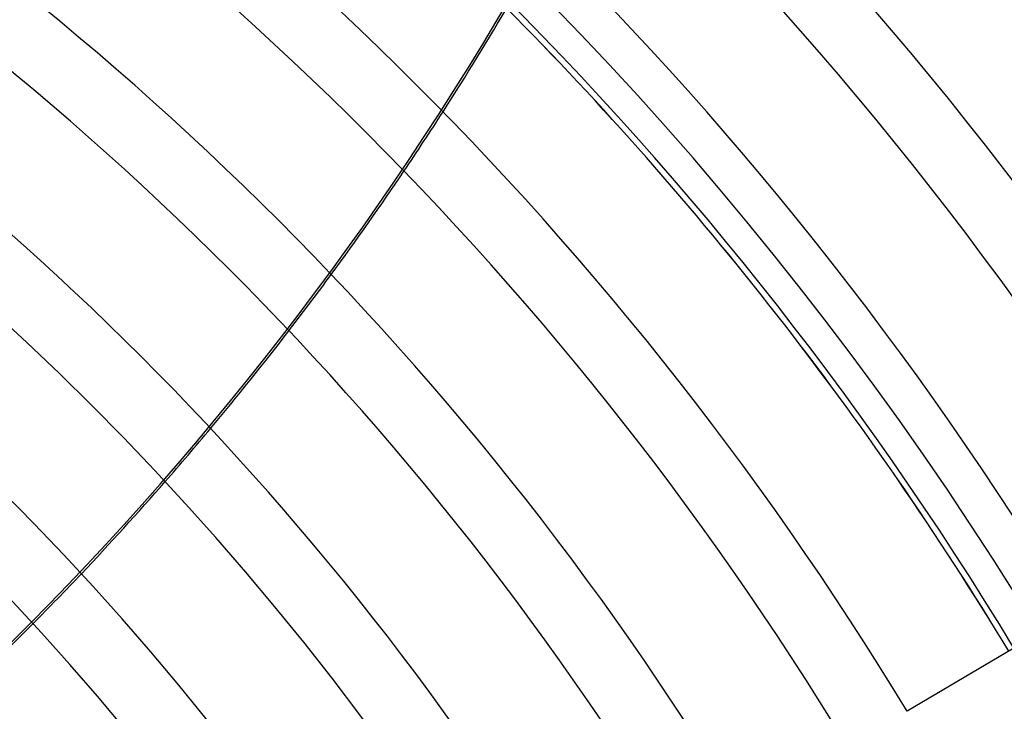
# Model space of a CAD drawing. Header units: millimetres. Extents: x -635 to 635, y -635 to 635.
# Tile 50 of 52: x 281 to 423, y 248 to 347. Entities that reach past the tile are written whole.
import ezdxf

# ---------------------------------------------------------------- set-up
doc = ezdxf.new("R2010")
doc.units = ezdxf.units.MM
doc.layers.add('HIDDEN', color=7, linetype='Continuous')
doc.layers.add('THICK', color=7, linetype='Continuous')

msp = doc.modelspace()

# ---------------------------------------------------------------- linework, layer by layer
at = {"layer": 'HIDDEN'}
for radius in [556.5, 552.5, 500]:
    msp.add_arc((0, 0), radius, 0, 180, dxfattribs=at)
for centre, major_axis, start_param, end_param in [((-27.64, 572.59), (-193.17, -401.11), 1.004743, 1.570796), ((-27.35, 572.45), (193.17, 401.11), -1.716852, -1.693885), ((-27.35, 572.45), (193.17, 401.11), -1.780452, -1.757708), ((-27.35, 572.45), (193.17, 401.11), -1.843545, -1.820963), ((-27.35, 572.45), (193.17, 401.11), -1.906303, -1.88382)]:
    msp.add_ellipse(centre, major_axis=major_axis, ratio=0.987688, start_param=start_param, end_param=end_param, dxfattribs=at)
at = {"layer": 'THICK'}
msp.add_line((424.24, 256.7), (408.88, 247.62), dxfattribs=at)
for radius, start, end in [(606.5, 0, 180.00002), (551.5, 0, 180), (533.66, 31.1368, 89.4632), (523.68, 31.1471, 89.4529), (505.84, 31.1663, 89.4337), (495.86, 31.1777, 89.4223), (478.01, 31.1993, 89.4007), (468.04, 31.2121, 89.3879), (450.19, 31.2363, 89.3637), (440.21, 31.2508, 89.3492), (422.37, 31.2783, 89.3217), (412.38, 31.2947, 89.3053), (394.54, 31.3261, 89.2739), (384.56, 31.345, 89.255), (366.71, 31.3812, 89.2188), (356.74, 31.4031, 89.1969), (495, 31.1788, 44.7956), (494.99, 31.1788, 44.7953), (338.89, 31.4454, 89.1546)]:
    msp.add_arc((0, 0), radius, start, end, dxfattribs=at)
for start_param, end_param in [(-1.693885, -1.65258), (-1.757708, -1.716852), (-1.820963, -1.780452), (-1.88382, -1.843545), (-1.946464, -1.906303)]:
    msp.add_ellipse((-27.35, 572.45), major_axis=(193.17, 401.11), ratio=0.987688, start_param=start_param, end_param=end_param, dxfattribs=at)

doc.saveas('drawing.dxf')
